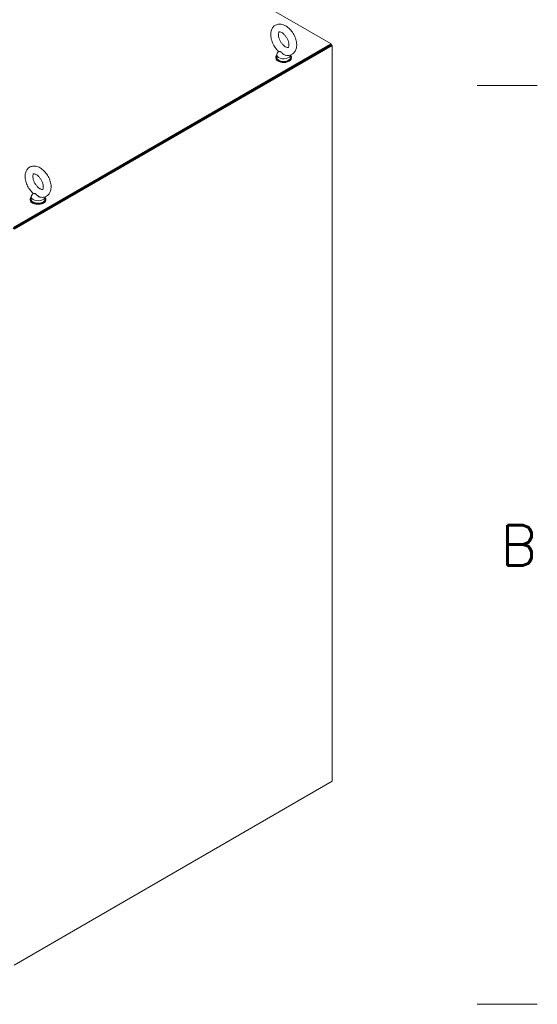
# Model space of a CAD drawing. Header units: inches. Extents: x 4 to 472, y 10 to 298.
# Tile 49 of 50: x 440 to 469, y 205 to 260. Entities that reach past the tile are written whole.
import ezdxf

# ---------------------------------------------------------------- set-up
doc = ezdxf.new("R2010")
doc.units = ezdxf.units.IN
doc.header["$LTSCALE"] = 28
doc.header["$MEASUREMENT"] = 0
doc.layers.get('0').update_dxf_attribs({"lineweight": 0})
doc.layers.add('Border (ANSI)', color=7, linetype='Continuous', lineweight=5)
doc.layers.add('Visible (ANSI)', color=7, linetype='Continuous', lineweight=5)
doc.styles.add('Note Text (ANSI)', font='RomanS.shx')

# ---------------------------------------------------------------- blocks, each defined once
blk = doc.blocks.new('Borders Default Border')
at = {"layer": 'Border (ANSI)'}
for p, q in [((16.62, 9.1667), (16.74, 9.1667)), ((16.62, 7.3333), (16.74, 7.3333))]:
    blk.add_line(p, q, dxfattribs=at)
at = {"layer": 'Border (ANSI)', "insert": (16.6668, 8.2092), "char_height": 0.08, "attachment_point": 7, "style": 'Note Text (ANSI)'}
blk.add_mtext('B', dxfattribs=at)

msp = doc.modelspace()

# ---------------------------------------------------------------- linework, layer by layer
at = {"layer": 'Visible (ANSI)'}
for p, q in [((439.4096, 269.2593), (457.1978, 258.9892)), ((457.1978, 258.9357), (439.4096, 248.6656)), ((457.1978, 258.9892), (439.4251, 248.7281)), ((457.1978, 258.9357), (439.4251, 248.6746)), ((457.2442, 258.9089), (439.456, 248.6389)), ((454.2531, 258.5742), (454.1768, 258.4738)), ((457.1978, 258.9357), (457.1978, 258.9892)), ((457.2442, 258.9089), (457.1978, 258.9357)), ((457.2442, 217.7931), (457.2442, 258.9089)), ((454.0983, 258.24), (454.0983, 258.2042)), ((454.1438, 258.3828), (454.1438, 258.24)), ((454.9278, 258.3753), (454.9278, 258.24)), ((454.9733, 258.24), (454.9733, 258.2042)), ((440.3642, 250.3106), (440.3642, 250.2749)), ((440.4097, 250.4535), (440.4097, 250.3106)), ((440.5191, 250.6448), (440.4427, 250.5444)), ((441.1937, 250.4459), (441.1937, 250.3106)), ((441.2392, 250.3106), (441.2392, 250.2749)), ((439.456, 207.5231), (457.2442, 217.7931))]:
    msp.add_line(p, q, dxfattribs=at)
for centre, major_axis, start_param, end_param in [((454.5358, 258.24), (-0.4375, 0), 5.8230671, 9.8848962), ((454.5358, 258.2042), (-0.4375, 0), 0, 3.1415927), ((454.5358, 258.3828), (0.392, 0), 2.728149, 6.249374), ((454.5358, 258.24), (0.392, 0), 3.1415927, 6.2831853), ((440.8017, 250.3106), (-0.4375, 0), 5.8230671, 9.8848962), ((440.8017, 250.4535), (0.392, 0), 2.728149, 6.249374), ((440.8017, 250.3106), (0.392, 0), 3.1415927, 6.2831853), ((440.8017, 250.2749), (-0.4375, 0), 0, 3.1415927)]:
    msp.add_ellipse(centre, major_axis=major_axis, ratio=0.5773503, start_param=start_param, end_param=end_param, dxfattribs=at)
for points, knots in [([(454.644, 258.3608), (454.7213, 258.3444), (454.8027, 258.3425), (454.9434, 258.3766), (455.0029, 258.4045), (455.1025, 258.4805), (455.143, 258.5272), (455.2098, 258.6374), (455.2333, 258.7024), (455.264, 258.8518), (455.2664, 258.9378), (455.2482, 259.1193), (455.2253, 259.2152), (455.158, 259.4023), (455.1137, 259.4934), (455.0082, 259.6637), (454.9471, 259.7428), (454.8115, 259.8832), (454.7369, 259.9442), (454.5777, 260.0397), (454.4928, 260.0746), (454.3274, 260.1029), (454.2476, 260.1013), (454.1108, 260.0623), (454.0533, 260.0323), (453.9571, 259.9531), (453.9181, 259.9049), (453.8543, 259.7912), (453.8324, 259.7244), (453.8058, 259.5713), (453.8057, 259.4837), (453.8288, 259.3004), (453.8539, 259.2044), (453.9252, 259.0182), (453.9713, 258.9279), (454.0799, 258.7599), (454.1423, 258.6822), (454.2269, 258.5982), (454.2433, 258.5829), (454.26, 258.5681)], [0.3057307, 0.3057307, 0.3057307, 0.3057307, 0.6170372, 0.6170372, 0.8597967, 0.8597967, 1.0924846, 1.0924846, 1.3619288, 1.3619288, 1.6936624, 1.6936624, 2.0537723, 2.0537723, 2.4101839, 2.4101839, 2.7642474, 2.7642474, 3.122335, 3.122335, 3.4795998, 3.4795998, 3.7832162, 3.7832162, 4.0226311, 4.0226311, 4.2569395, 4.2569395, 4.531737, 4.531737, 4.8684161, 4.8684161, 5.228757, 5.228757, 5.5846921, 5.5846921, 5.9388864, 5.9388864, 6.0216226, 6.0216226, 6.0216226, 6.0216226]), ([(454.6443, 258.8223), (454.6738, 258.8052), (454.7007, 258.7942), (454.7437, 258.7823), (454.7597, 258.7814), (454.7829, 258.7829), (454.7858, 258.785), (454.7934, 258.7905), (454.7992, 258.7954), (454.8138, 258.8243), (454.8215, 258.8471), (454.8291, 258.9057), (454.8298, 258.9393), (454.8226, 259.0161), (454.8145, 259.0595), (454.7882, 259.1519), (454.7697, 259.2011), (454.7234, 259.2988), (454.6953, 259.3474), (454.6331, 259.4376), (454.5989, 259.4791), (454.5297, 259.5498), (454.4946, 259.5793), (454.4298, 259.6239), (454.3998, 259.6396), (454.3498, 259.659), (454.3295, 259.663), (454.2994, 259.665), (454.2915, 259.6628), (454.2806, 259.6586), (454.2766, 259.6578), (454.259, 259.6249), (454.2509, 259.6025), (454.2427, 259.5442), (454.2417, 259.5111), (454.2482, 259.4351), (454.2559, 259.392), (454.2813, 259.3001), (454.2994, 259.2511), (454.3449, 259.1533), (454.3727, 259.1045), (454.4344, 259.0138), (454.4684, 258.9719), (454.5376, 258.9001), (454.5727, 258.8701), (454.6191, 258.8375), (454.6319, 258.8294), (454.6443, 258.8223)], [0, 0, 0, 0, 0.2551645, 0.2551645, 0.5092581, 0.5092581, 0.8431278, 0.8431278, 1.1465557, 1.1465557, 1.4329652, 1.4329652, 1.6841854, 1.6841854, 1.94465, 1.94465, 2.2166849, 2.2166849, 2.4954073, 2.4954073, 2.7741335, 2.7741335, 3.0459349, 3.0459349, 3.3055332, 3.3055332, 3.5566885, 3.5566885, 3.8397805, 3.8397805, 4.2705114, 4.2705114, 4.564109, 4.564109, 4.8152663, 4.8152663, 5.0752168, 5.0752168, 5.3468471, 5.3468471, 5.6254206, 5.6254206, 5.9042854, 5.9042854, 6.1765021, 6.1765021, 6.2831853, 6.2831853, 6.2831853, 6.2831853]), ([(454.3823, 258.5457), (454.3755, 258.5497), (454.3688, 258.5526), (454.3476, 258.5595), (454.3338, 258.5606), (454.2998, 258.5619), (454.2771, 258.5605), (454.263, 258.5659), (454.2613, 258.5669), (454.26, 258.5681)], [0.91423809, 0.91423809, 0.91423809, 0.91423809, 0.9520549, 0.9520549, 1.03110369, 1.03110369, 1.1787345, 1.1787345, 1.20559338, 1.20559338, 1.20559338, 1.20559338]), ([(454.644, 258.3608), (454.6349, 258.3627), (454.6257, 258.3653), (454.5902, 258.3773), (454.5648, 258.3906), (454.5074, 258.4291), (454.4797, 258.4553), (454.4366, 258.4987), (454.4175, 258.5199), (454.393, 258.539), (454.3876, 258.5427), (454.3823, 258.5457)], [0.56406313, 0.56406313, 0.56406313, 0.56406313, 0.59143372, 0.59143372, 0.67079373, 0.67079373, 0.78259067, 0.78259067, 0.8847232, 0.8847232, 0.91423809, 0.91423809, 0.91423809, 0.91423809]), ([(440.91, 250.4314), (440.9872, 250.415), (441.0687, 250.4132), (441.2094, 250.4472), (441.2689, 250.4752), (441.3684, 250.5512), (441.4089, 250.5978), (441.4758, 250.7081), (441.4993, 250.773), (441.53, 250.9225), (441.5324, 251.0084), (441.5141, 251.1899), (441.4912, 251.2858), (441.4239, 251.4729), (441.3796, 251.5641), (441.2741, 251.7343), (441.213, 251.8135), (441.0774, 251.9538), (441.0028, 252.0149), (440.8436, 252.1104), (440.7587, 252.1452), (440.5934, 252.1735), (440.5135, 252.1719), (440.3768, 252.1329), (440.3192, 252.1029), (440.223, 252.0238), (440.1841, 251.9756), (440.1202, 251.8618), (440.0984, 251.795), (440.0717, 251.6419), (440.0716, 251.5543), (440.0948, 251.371), (440.1198, 251.2751), (440.1912, 251.0888), (440.2372, 250.9985), (440.3458, 250.8305), (440.4082, 250.7528), (440.4929, 250.6689), (440.5093, 250.6535), (440.5259, 250.6387)], [0.3057307, 0.3057307, 0.3057307, 0.3057307, 0.6170372, 0.6170372, 0.8597967, 0.8597967, 1.0924846, 1.0924846, 1.3619288, 1.3619288, 1.6936624, 1.6936624, 2.0537723, 2.0537723, 2.4101839, 2.4101839, 2.7642474, 2.7642474, 3.122335, 3.122335, 3.4795998, 3.4795998, 3.7832162, 3.7832162, 4.0226311, 4.0226311, 4.2569395, 4.2569395, 4.531737, 4.531737, 4.8684161, 4.8684161, 5.228757, 5.228757, 5.5846921, 5.5846921, 5.9388864, 5.9388864, 6.0216226, 6.0216226, 6.0216226, 6.0216226]), ([(440.9102, 250.8929), (440.9397, 250.8758), (440.9666, 250.8649), (441.0096, 250.853), (441.0256, 250.852), (441.0489, 250.8536), (441.0517, 250.8556), (441.0594, 250.8611), (441.0652, 250.8661), (441.0798, 250.895), (441.0875, 250.9178), (441.095, 250.9764), (441.0957, 251.01), (441.0886, 251.0867), (441.0804, 251.1301), (441.0542, 251.2226), (441.0357, 251.2717), (440.9893, 251.3695), (440.9613, 251.4181), (440.899, 251.5082), (440.8648, 251.5497), (440.7956, 251.6205), (440.7606, 251.65), (440.6957, 251.6946), (440.6658, 251.7102), (440.6157, 251.7296), (440.5955, 251.7336), (440.5653, 251.7357), (440.5574, 251.7335), (440.5466, 251.7292), (440.5426, 251.7284), (440.5249, 251.6955), (440.5168, 251.6731), (440.5086, 251.6148), (440.5076, 251.5817), (440.5141, 251.5057), (440.5218, 251.4627), (440.5472, 251.3707), (440.5653, 251.3217), (440.6109, 251.2239), (440.6386, 251.1751), (440.7003, 251.0844), (440.7343, 251.0425), (440.8035, 250.9708), (440.8386, 250.9407), (440.8851, 250.9082), (440.8979, 250.9), (440.9102, 250.8929)], [0, 0, 0, 0, 0.2551645, 0.2551645, 0.5092581, 0.5092581, 0.8431278, 0.8431278, 1.1465557, 1.1465557, 1.4329652, 1.4329652, 1.6841854, 1.6841854, 1.94465, 1.94465, 2.2166849, 2.2166849, 2.4954073, 2.4954073, 2.7741335, 2.7741335, 3.0459349, 3.0459349, 3.3055332, 3.3055332, 3.5566885, 3.5566885, 3.8397805, 3.8397805, 4.2705114, 4.2705114, 4.564109, 4.564109, 4.8152663, 4.8152663, 5.0752168, 5.0752168, 5.3468471, 5.3468471, 5.6254206, 5.6254206, 5.9042854, 5.9042854, 6.1765021, 6.1765021, 6.2831853, 6.2831853, 6.2831853, 6.2831853]), ([(440.6483, 250.6164), (440.6415, 250.6203), (440.6347, 250.6233), (440.6135, 250.6301), (440.5997, 250.6312), (440.5657, 250.6325), (440.543, 250.6312), (440.5289, 250.6366), (440.5272, 250.6376), (440.5259, 250.6387)], [0.91423809, 0.91423809, 0.91423809, 0.91423809, 0.9520549, 0.9520549, 1.03110369, 1.03110369, 1.1787345, 1.1787345, 1.20559338, 1.20559338, 1.20559338, 1.20559338]), ([(440.91, 250.4314), (440.9008, 250.4334), (440.8917, 250.4359), (440.8562, 250.4479), (440.8307, 250.4612), (440.7733, 250.4997), (440.7456, 250.5259), (440.7026, 250.5694), (440.6834, 250.5905), (440.6589, 250.6097), (440.6536, 250.6133), (440.6483, 250.6164)], [0.56406313, 0.56406313, 0.56406313, 0.56406313, 0.59143372, 0.59143372, 0.67079373, 0.67079373, 0.78259067, 0.78259067, 0.8847232, 0.8847232, 0.91423809, 0.91423809, 0.91423809, 0.91423809])]:
    msp.add_open_spline(points, degree=3, knots=knots, dxfattribs=at)

# ---------------------------------------------------------------- block references
at = {"xscale": 28, "yscale": 28, "zscale": 28}
msp.add_blockref('Borders Default Border', (0, 0), dxfattribs=at)

doc.saveas('drawing.dxf')
